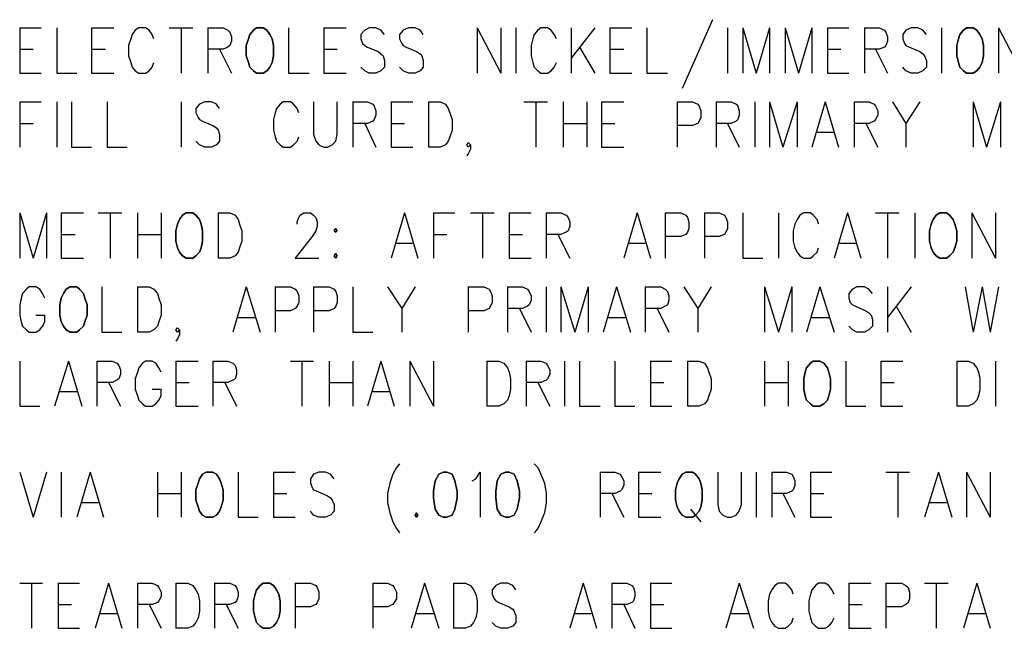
# Model space of a CAD drawing. Extents: x 11.9 to 28.1, y 10.8 to 21.2.
# Tile 17 of 32: x 23.2 to 24.5, y 15.5 to 16.3. Entities that reach past the tile are written whole.
import ezdxf

# ---------------------------------------------------------------- set-up
doc = ezdxf.new("R2010")
doc.units = 0
doc.layers.add('DRILLDWG_pho', color=1, linetype='CONTINUOUS')

msp = doc.modelspace()

# ---------------------------------------------------------------- linework, layer by layer
at = {"layer": 'DRILLDWG_pho'}
for points in [[(24.143, 16.281), (24.102, 16.188)], [(23.207, 16.27), (23.207, 16.209)], [(23.207, 16.27), (23.236, 16.27)], [(23.257, 16.27), (23.257, 16.209)], [(23.304, 16.27), (23.304, 16.209)], [(23.304, 16.27), (23.334, 16.27)], [(23.363, 16.267), (23.359, 16.261)], [(23.368, 16.27), (23.363, 16.267)], [(23.377, 16.27), (23.368, 16.27)], [(23.382, 16.267), (23.377, 16.27)], [(23.386, 16.261), (23.382, 16.267)], [(23.409, 16.27), (23.441, 16.27)], [(23.425, 16.27), (23.425, 16.209)], [(23.461, 16.27), (23.461, 16.209)], [(23.461, 16.27), (23.482, 16.27)], [(23.482, 16.27), (23.488, 16.267)], [(23.488, 16.267), (23.491, 16.264)], [(23.57, 16.27), (23.57, 16.209)], [(23.618, 16.27), (23.618, 16.209)], [(23.618, 16.27), (23.648, 16.27)], [(23.673, 16.267), (23.668, 16.261)], [(23.679, 16.27), (23.673, 16.267)], [(23.688, 16.27), (23.679, 16.27)], [(23.695, 16.267), (23.688, 16.27)], [(23.7, 16.261), (23.695, 16.267)], [(23.725, 16.267), (23.72, 16.261)], [(23.732, 16.27), (23.725, 16.267)], [(23.741, 16.27), (23.732, 16.27)], [(23.748, 16.267), (23.741, 16.27)], [(23.752, 16.261), (23.748, 16.267)], [(23.825, 16.27), (23.825, 16.209)], [(23.825, 16.27), (23.857, 16.209)], [(23.857, 16.27), (23.857, 16.209)], [(23.877, 16.27), (23.877, 16.209)], [(23.907, 16.267), (23.902, 16.261)], [(23.911, 16.27), (23.907, 16.267)], [(23.92, 16.27), (23.911, 16.27)], [(23.925, 16.267), (23.92, 16.27)], [(23.929, 16.261), (23.925, 16.267)], [(23.952, 16.27), (23.952, 16.209)], [(23.984, 16.27), (23.952, 16.229)], [(24.004, 16.27), (24.004, 16.209)], [(24.004, 16.27), (24.034, 16.27)], [(24.054, 16.27), (24.054, 16.209)], [(24.163, 16.27), (24.163, 16.209)], [(24.184, 16.27), (24.184, 16.209)], [(24.184, 16.27), (24.202, 16.209)], [(24.22, 16.27), (24.202, 16.209)], [(24.22, 16.27), (24.22, 16.209)], [(24.241, 16.27), (24.241, 16.209)], [(24.241, 16.27), (24.259, 16.209)], [(24.277, 16.27), (24.259, 16.209)], [(24.277, 16.27), (24.277, 16.209)], [(24.298, 16.27), (24.298, 16.209)], [(24.298, 16.27), (24.327, 16.27)], [(24.348, 16.27), (24.348, 16.209)], [(24.348, 16.27), (24.368, 16.27)], [(24.368, 16.27), (24.375, 16.267)], [(24.375, 16.267), (24.377, 16.264)], [(24.404, 16.267), (24.4, 16.261)], [(24.411, 16.27), (24.404, 16.267)], [(24.42, 16.27), (24.411, 16.27)], [(24.427, 16.267), (24.42, 16.27)], [(24.432, 16.261), (24.427, 16.267)], [(24.452, 16.27), (24.452, 16.209)], [(24.529, 16.27), (24.529, 16.209)], [(24.529, 16.27), (24.561, 16.209)], [(23.357, 16.255), (23.354, 16.246)], [(23.359, 16.261), (23.357, 16.255)], [(23.388, 16.255), (23.386, 16.261)], [(23.491, 16.264), (23.493, 16.258)], [(23.493, 16.258), (23.493, 16.252)], [(23.668, 16.261), (23.668, 16.255)], [(23.668, 16.255), (23.67, 16.249)], [(23.72, 16.261), (23.72, 16.255)], [(23.72, 16.255), (23.723, 16.249)], [(23.9, 16.255), (23.898, 16.246)], [(23.902, 16.261), (23.9, 16.255)], [(23.932, 16.255), (23.929, 16.261)], [(24.377, 16.264), (24.379, 16.258)], [(24.379, 16.258), (24.379, 16.252)], [(24.4, 16.261), (24.4, 16.255)], [(24.4, 16.255), (24.402, 16.249)], [(23.207, 16.241), (23.225, 16.241)], [(23.304, 16.241), (23.323, 16.241)], [(23.354, 16.246), (23.354, 16.232)], [(23.482, 16.241), (23.461, 16.241)], [(23.477, 16.241), (23.493, 16.209)], [(23.488, 16.244), (23.482, 16.241)], [(23.491, 16.246), (23.488, 16.244)], [(23.493, 16.252), (23.491, 16.246)], [(23.618, 16.241), (23.636, 16.241)], [(23.67, 16.249), (23.673, 16.246)], [(23.673, 16.246), (23.677, 16.244)], [(23.677, 16.244), (23.691, 16.238)], [(23.723, 16.249), (23.725, 16.246)], [(23.725, 16.246), (23.729, 16.244)], [(23.729, 16.244), (23.743, 16.238)], [(23.898, 16.246), (23.898, 16.232)], [(23.963, 16.244), (23.984, 16.209)], [(24.004, 16.241), (24.023, 16.241)], [(24.298, 16.241), (24.316, 16.241)], [(24.368, 16.241), (24.348, 16.241)], [(24.363, 16.241), (24.379, 16.209)], [(24.375, 16.244), (24.368, 16.241)], [(24.377, 16.246), (24.375, 16.244)], [(24.379, 16.252), (24.377, 16.246)], [(24.402, 16.249), (24.404, 16.246)], [(24.404, 16.246), (24.409, 16.244)], [(24.409, 16.244), (24.423, 16.238)], [(23.354, 16.232), (23.357, 16.223)], [(23.691, 16.238), (23.695, 16.235)], [(23.695, 16.235), (23.698, 16.232)], [(23.698, 16.232), (23.7, 16.226)], [(23.7, 16.226), (23.7, 16.217)], [(23.743, 16.238), (23.748, 16.235)], [(23.748, 16.235), (23.75, 16.232)], [(23.75, 16.232), (23.752, 16.226)], [(23.752, 16.226), (23.752, 16.217)], [(23.898, 16.232), (23.9, 16.223)], [(24.423, 16.238), (24.427, 16.235)], [(24.427, 16.235), (24.429, 16.232)], [(24.429, 16.232), (24.432, 16.226)], [(24.432, 16.226), (24.432, 16.217)], [(23.357, 16.223), (23.359, 16.217)], [(23.359, 16.217), (23.363, 16.212)], [(23.382, 16.212), (23.386, 16.217)], [(23.386, 16.217), (23.388, 16.223)], [(23.673, 16.212), (23.668, 16.217)], [(23.7, 16.217), (23.695, 16.212)], [(23.725, 16.212), (23.72, 16.217)], [(23.752, 16.217), (23.748, 16.212)], [(23.9, 16.223), (23.902, 16.217)], [(23.902, 16.217), (23.907, 16.212)], [(23.925, 16.212), (23.929, 16.217)], [(23.929, 16.217), (23.932, 16.223)], [(24.404, 16.212), (24.4, 16.217)], [(24.432, 16.217), (24.427, 16.212)], [(23.207, 16.209), (23.236, 16.209)], [(23.257, 16.209), (23.284, 16.209)], [(23.304, 16.209), (23.334, 16.209)], [(23.363, 16.212), (23.368, 16.209)], [(23.368, 16.209), (23.377, 16.209)], [(23.377, 16.209), (23.382, 16.212)], [(23.57, 16.209), (23.598, 16.209)], [(23.618, 16.209), (23.648, 16.209)], [(23.679, 16.209), (23.673, 16.212)], [(23.688, 16.209), (23.679, 16.209)], [(23.695, 16.212), (23.688, 16.209)], [(23.732, 16.209), (23.725, 16.212)], [(23.741, 16.209), (23.732, 16.209)], [(23.748, 16.212), (23.741, 16.209)], [(23.907, 16.212), (23.911, 16.209)], [(23.911, 16.209), (23.92, 16.209)], [(23.92, 16.209), (23.925, 16.212)], [(24.004, 16.209), (24.034, 16.209)], [(24.054, 16.209), (24.082, 16.209)], [(24.298, 16.209), (24.327, 16.209)], [(24.411, 16.209), (24.404, 16.212)], [(24.42, 16.209), (24.411, 16.209)], [(24.427, 16.212), (24.42, 16.209)], [(23.207, 16.17), (23.207, 16.109)], [(23.207, 16.17), (23.236, 16.17)], [(23.257, 16.17), (23.257, 16.109)], [(23.277, 16.17), (23.277, 16.109)], [(23.325, 16.17), (23.325, 16.109)], [(23.425, 16.17), (23.425, 16.109)], [(23.45, 16.167), (23.445, 16.161)], [(23.445, 16.161), (23.445, 16.155)], [(23.457, 16.17), (23.45, 16.167)], [(23.466, 16.17), (23.457, 16.17)], [(23.473, 16.167), (23.466, 16.17)], [(23.477, 16.161), (23.473, 16.167)], [(23.554, 16.161), (23.552, 16.155)], [(23.559, 16.167), (23.554, 16.161)], [(23.563, 16.17), (23.559, 16.167)], [(23.573, 16.17), (23.563, 16.17)], [(23.577, 16.167), (23.573, 16.17)], [(23.582, 16.161), (23.577, 16.167)], [(23.584, 16.155), (23.582, 16.161)], [(23.604, 16.17), (23.604, 16.126)], [(23.636, 16.126), (23.636, 16.17)], [(23.657, 16.17), (23.657, 16.109)], [(23.657, 16.17), (23.677, 16.17)], [(23.677, 16.17), (23.684, 16.167)], [(23.684, 16.167), (23.686, 16.164)], [(23.686, 16.164), (23.688, 16.158)], [(23.709, 16.17), (23.709, 16.109)], [(23.709, 16.17), (23.738, 16.17)], [(23.759, 16.17), (23.759, 16.109)], [(23.759, 16.17), (23.775, 16.17)], [(23.775, 16.17), (23.782, 16.167)], [(23.782, 16.167), (23.786, 16.161)], [(23.786, 16.161), (23.788, 16.155)], [(23.888, 16.17), (23.92, 16.17)], [(23.904, 16.17), (23.904, 16.109)], [(23.941, 16.17), (23.941, 16.109)], [(23.973, 16.17), (23.973, 16.109)], [(23.993, 16.17), (23.993, 16.109)], [(23.993, 16.17), (24.023, 16.17)], [(24.095, 16.17), (24.095, 16.109)], [(24.095, 16.17), (24.116, 16.17)], [(24.116, 16.17), (24.123, 16.167)], [(24.123, 16.167), (24.125, 16.164)], [(24.125, 16.164), (24.127, 16.158)], [(24.148, 16.17), (24.148, 16.109)], [(24.148, 16.17), (24.168, 16.17)], [(24.168, 16.17), (24.175, 16.167)], [(24.175, 16.167), (24.177, 16.164)], [(24.177, 16.164), (24.179, 16.158)], [(24.2, 16.17), (24.2, 16.109)], [(24.22, 16.17), (24.22, 16.109)], [(24.22, 16.17), (24.238, 16.109)], [(24.257, 16.17), (24.238, 16.109)], [(24.257, 16.17), (24.257, 16.109)], [(24.295, 16.17), (24.277, 16.109)], [(24.295, 16.17), (24.313, 16.109)], [(24.334, 16.17), (24.334, 16.109)], [(24.334, 16.17), (24.354, 16.17)], [(24.354, 16.17), (24.361, 16.167)], [(24.361, 16.167), (24.363, 16.164)], [(24.363, 16.164), (24.366, 16.158)], [(24.386, 16.17), (24.404, 16.141)], [(24.423, 16.17), (24.404, 16.141)], [(24.495, 16.17), (24.495, 16.109)], [(24.495, 16.17), (24.513, 16.109)], [(24.532, 16.17), (24.513, 16.109)], [(24.532, 16.17), (24.532, 16.109)], [(23.445, 16.155), (23.448, 16.149)], [(23.448, 16.149), (23.45, 16.146)], [(23.552, 16.155), (23.55, 16.146)], [(23.688, 16.152), (23.686, 16.146)], [(23.688, 16.158), (23.688, 16.152)], [(23.788, 16.155), (23.791, 16.146)], [(24.127, 16.149), (24.125, 16.144)], [(24.127, 16.158), (24.127, 16.149)], [(24.179, 16.152), (24.177, 16.146)], [(24.179, 16.158), (24.179, 16.152)], [(24.366, 16.152), (24.363, 16.146)], [(24.366, 16.158), (24.366, 16.152)], [(23.207, 16.141), (23.225, 16.141)], [(23.45, 16.146), (23.454, 16.144)], [(23.454, 16.144), (23.468, 16.138)], [(23.468, 16.138), (23.473, 16.135)], [(23.473, 16.135), (23.475, 16.132)], [(23.55, 16.146), (23.55, 16.132)], [(23.677, 16.141), (23.657, 16.141)], [(23.673, 16.141), (23.688, 16.109)], [(23.684, 16.144), (23.677, 16.141)], [(23.686, 16.146), (23.684, 16.144)], [(23.709, 16.141), (23.727, 16.141)], [(23.791, 16.146), (23.791, 16.132)], [(23.941, 16.141), (23.973, 16.141)], [(23.993, 16.141), (24.011, 16.141)], [(24.116, 16.138), (24.095, 16.138)], [(24.123, 16.141), (24.116, 16.138)], [(24.125, 16.144), (24.123, 16.141)], [(24.168, 16.141), (24.148, 16.141)], [(24.163, 16.141), (24.179, 16.109)], [(24.175, 16.144), (24.168, 16.141)], [(24.177, 16.146), (24.175, 16.144)], [(24.354, 16.141), (24.334, 16.141)], [(24.35, 16.141), (24.366, 16.109)], [(24.361, 16.144), (24.354, 16.141)], [(24.363, 16.146), (24.361, 16.144)], [(24.404, 16.141), (24.404, 16.109)], [(23.475, 16.132), (23.477, 16.126)], [(23.477, 16.126), (23.477, 16.117)], [(23.55, 16.132), (23.552, 16.123)], [(23.552, 16.123), (23.554, 16.117)], [(23.582, 16.117), (23.584, 16.123)], [(23.604, 16.126), (23.607, 16.117)], [(23.634, 16.117), (23.636, 16.126)], [(23.788, 16.123), (23.786, 16.117)], [(23.791, 16.132), (23.788, 16.123)], [(24.284, 16.129), (24.307, 16.129)], [(23.277, 16.109), (23.304, 16.109)], [(23.325, 16.109), (23.352, 16.109)], [(23.45, 16.112), (23.445, 16.117)], [(23.457, 16.109), (23.45, 16.112)], [(23.466, 16.109), (23.457, 16.109)], [(23.473, 16.112), (23.466, 16.109)], [(23.477, 16.117), (23.473, 16.112)], [(23.554, 16.117), (23.559, 16.112)], [(23.559, 16.112), (23.563, 16.109)], [(23.563, 16.109), (23.573, 16.109)], [(23.573, 16.109), (23.577, 16.112)], [(23.577, 16.112), (23.582, 16.117)], [(23.607, 16.117), (23.611, 16.112)], [(23.611, 16.112), (23.618, 16.109)], [(23.618, 16.109), (23.623, 16.109)], [(23.623, 16.109), (23.629, 16.112)], [(23.629, 16.112), (23.634, 16.117)], [(23.709, 16.109), (23.738, 16.109)], [(23.775, 16.109), (23.759, 16.109)], [(23.782, 16.112), (23.775, 16.109)], [(23.786, 16.117), (23.782, 16.112)], [(23.811, 16.112), (23.813, 16.115)], [(23.813, 16.109), (23.811, 16.112)], [(23.813, 16.115), (23.816, 16.112)], [(23.816, 16.112), (23.813, 16.109)], [(23.816, 16.112), (23.816, 16.106)], [(23.993, 16.109), (24.023, 16.109)], [(23.813, 16.1), (23.811, 16.097)], [(23.816, 16.106), (23.813, 16.1)], [(23.207, 16.02), (23.207, 15.959)], [(23.207, 16.02), (23.225, 15.959)], [(23.243, 16.02), (23.225, 15.959)], [(23.243, 16.02), (23.243, 15.959)], [(23.263, 16.02), (23.263, 15.959)], [(23.263, 16.02), (23.293, 16.02)], [(23.313, 16.02), (23.345, 16.02)], [(23.329, 16.02), (23.329, 15.959)], [(23.366, 16.02), (23.366, 15.959)], [(23.398, 16.02), (23.398, 15.959)], [(23.475, 16.02), (23.475, 15.959)], [(23.475, 16.02), (23.491, 16.02)], [(23.491, 16.02), (23.498, 16.017)], [(23.498, 16.017), (23.502, 16.011)], [(23.582, 16.008), (23.584, 16.014)], [(23.584, 16.014), (23.586, 16.017)], [(23.586, 16.017), (23.591, 16.02)], [(23.591, 16.02), (23.6, 16.02)], [(23.6, 16.02), (23.604, 16.017)], [(23.604, 16.017), (23.607, 16.014)], [(23.607, 16.014), (23.609, 16.008)], [(23.727, 16.02), (23.709, 15.959)], [(23.727, 16.02), (23.745, 15.959)], [(23.766, 16.02), (23.766, 15.959)], [(23.766, 16.02), (23.795, 16.02)], [(23.816, 16.02), (23.848, 16.02)], [(23.832, 16.02), (23.832, 15.959)], [(23.868, 16.02), (23.868, 15.959)], [(23.868, 16.02), (23.898, 16.02)], [(23.918, 16.02), (23.918, 15.959)], [(23.918, 16.02), (23.938, 16.02)], [(23.938, 16.02), (23.945, 16.017)], [(23.945, 16.017), (23.948, 16.014)], [(23.948, 16.014), (23.95, 16.008)], [(24.041, 16.02), (24.023, 15.959)], [(24.041, 16.02), (24.059, 15.959)], [(24.079, 16.02), (24.079, 15.959)], [(24.079, 16.02), (24.1, 16.02)], [(24.1, 16.02), (24.107, 16.017)], [(24.107, 16.017), (24.109, 16.014)], [(24.109, 16.014), (24.111, 16.008)], [(24.132, 16.02), (24.132, 15.959)], [(24.132, 16.02), (24.152, 16.02)], [(24.152, 16.02), (24.159, 16.017)], [(24.159, 16.017), (24.161, 16.014)], [(24.161, 16.014), (24.163, 16.008)], [(24.184, 16.02), (24.184, 15.959)], [(24.232, 16.02), (24.232, 15.959)], [(24.261, 16.017), (24.257, 16.011)], [(24.266, 16.02), (24.261, 16.017)], [(24.275, 16.02), (24.266, 16.02)], [(24.279, 16.017), (24.275, 16.02)], [(24.284, 16.011), (24.279, 16.017)], [(24.325, 16.02), (24.307, 15.959)], [(24.325, 16.02), (24.343, 15.959)], [(24.363, 16.02), (24.395, 16.02)], [(24.379, 16.02), (24.379, 15.959)], [(24.416, 16.02), (24.416, 15.959)], [(24.493, 16.02), (24.493, 15.959)], [(24.493, 16.02), (24.525, 15.959)], [(24.525, 16.02), (24.525, 15.959)], [(23.502, 16.011), (23.504, 16.005)], [(23.504, 16.005), (23.507, 15.996)], [(23.582, 16.005), (23.582, 16.008)], [(23.609, 16.002), (23.607, 15.996)], [(23.609, 16.008), (23.609, 16.002)], [(23.95, 16.002), (23.948, 15.996)], [(23.95, 16.008), (23.95, 16.002)], [(24.111, 16.008), (24.111, 15.999)], [(24.163, 16.008), (24.163, 15.999)], [(24.254, 16.005), (24.252, 15.996)], [(24.257, 16.011), (24.254, 16.005)], [(24.286, 16.005), (24.284, 16.011)], [(23.263, 15.991), (23.282, 15.991)], [(23.366, 15.991), (23.398, 15.991)], [(23.507, 15.996), (23.507, 15.982)], [(23.602, 15.988), (23.579, 15.959)], [(23.607, 15.996), (23.602, 15.988)], [(23.766, 15.991), (23.784, 15.991)], [(23.868, 15.991), (23.886, 15.991)], [(23.938, 15.991), (23.918, 15.991)], [(23.934, 15.991), (23.95, 15.959)], [(23.945, 15.994), (23.938, 15.991)], [(23.948, 15.996), (23.945, 15.994)], [(24.1, 15.988), (24.079, 15.988)], [(24.107, 15.991), (24.1, 15.988)], [(24.109, 15.994), (24.107, 15.991)], [(24.111, 15.999), (24.109, 15.994)], [(24.152, 15.988), (24.132, 15.988)], [(24.159, 15.991), (24.152, 15.988)], [(24.161, 15.994), (24.159, 15.991)], [(24.163, 15.999), (24.161, 15.994)], [(24.252, 15.996), (24.252, 15.982)], [(23.507, 15.982), (23.504, 15.973)], [(23.716, 15.979), (23.738, 15.979)], [(24.029, 15.979), (24.052, 15.979)], [(24.252, 15.982), (24.254, 15.973)], [(24.313, 15.979), (24.336, 15.979)], [(23.498, 15.962), (23.491, 15.959)], [(23.502, 15.967), (23.498, 15.962)], [(23.504, 15.973), (23.502, 15.967)], [(24.254, 15.973), (24.257, 15.967)], [(24.257, 15.967), (24.261, 15.962)], [(24.261, 15.962), (24.266, 15.959)], [(24.275, 15.959), (24.279, 15.962)], [(24.279, 15.962), (24.284, 15.967)], [(24.284, 15.967), (24.286, 15.973)], [(23.263, 15.959), (23.293, 15.959)], [(23.491, 15.959), (23.475, 15.959)], [(23.579, 15.959), (23.611, 15.959)], [(23.868, 15.959), (23.898, 15.959)], [(24.184, 15.959), (24.211, 15.959)], [(24.266, 15.959), (24.275, 15.959)], [(23.211, 15.911), (23.209, 15.905)], [(23.216, 15.917), (23.211, 15.911)], [(23.22, 15.92), (23.216, 15.917)], [(23.229, 15.92), (23.22, 15.92)], [(23.234, 15.917), (23.229, 15.92)], [(23.238, 15.911), (23.234, 15.917)], [(23.241, 15.905), (23.238, 15.911)], [(23.318, 15.92), (23.318, 15.859)], [(23.366, 15.92), (23.366, 15.859)], [(23.366, 15.92), (23.382, 15.92)], [(23.382, 15.92), (23.388, 15.917)], [(23.388, 15.917), (23.393, 15.911)], [(23.393, 15.911), (23.395, 15.905)], [(23.513, 15.92), (23.495, 15.859)], [(23.513, 15.92), (23.532, 15.859)], [(23.552, 15.92), (23.552, 15.859)], [(23.552, 15.92), (23.573, 15.92)], [(23.573, 15.92), (23.579, 15.917)], [(23.579, 15.917), (23.582, 15.914)], [(23.582, 15.914), (23.584, 15.908)], [(23.584, 15.908), (23.584, 15.899)], [(23.604, 15.92), (23.604, 15.859)], [(23.604, 15.92), (23.625, 15.92)], [(23.625, 15.92), (23.632, 15.917)], [(23.632, 15.917), (23.634, 15.914)], [(23.634, 15.914), (23.636, 15.908)], [(23.636, 15.908), (23.636, 15.899)], [(23.657, 15.92), (23.657, 15.859)], [(23.704, 15.92), (23.723, 15.891)], [(23.741, 15.92), (23.723, 15.891)], [(23.813, 15.92), (23.813, 15.859)], [(23.813, 15.92), (23.834, 15.92)], [(23.834, 15.92), (23.841, 15.917)], [(23.841, 15.917), (23.843, 15.914)], [(23.843, 15.914), (23.845, 15.908)], [(23.845, 15.908), (23.845, 15.899)], [(23.866, 15.92), (23.866, 15.859)], [(23.866, 15.92), (23.886, 15.92)], [(23.886, 15.92), (23.893, 15.917)], [(23.893, 15.917), (23.895, 15.914)], [(23.895, 15.914), (23.898, 15.908)], [(23.898, 15.908), (23.898, 15.902)], [(23.918, 15.92), (23.918, 15.859)], [(23.938, 15.92), (23.938, 15.859)], [(23.938, 15.92), (23.957, 15.859)], [(23.975, 15.92), (23.957, 15.859)], [(23.975, 15.92), (23.975, 15.859)], [(24.013, 15.92), (23.995, 15.859)], [(24.013, 15.92), (24.032, 15.859)], [(24.052, 15.92), (24.052, 15.859)], [(24.052, 15.92), (24.073, 15.92)], [(24.073, 15.92), (24.079, 15.917)], [(24.079, 15.917), (24.082, 15.914)], [(24.082, 15.914), (24.084, 15.908)], [(24.084, 15.908), (24.084, 15.902)], [(24.104, 15.92), (24.123, 15.891)], [(24.141, 15.92), (24.123, 15.891)], [(24.213, 15.92), (24.213, 15.859)], [(24.213, 15.92), (24.232, 15.859)], [(24.25, 15.92), (24.232, 15.859)], [(24.25, 15.92), (24.25, 15.859)], [(24.288, 15.92), (24.27, 15.859)], [(24.288, 15.92), (24.307, 15.859)], [(24.332, 15.917), (24.327, 15.911)], [(24.327, 15.911), (24.327, 15.905)], [(24.338, 15.92), (24.332, 15.917)], [(24.348, 15.92), (24.338, 15.92)], [(24.354, 15.917), (24.348, 15.92)], [(24.359, 15.911), (24.354, 15.917)], [(24.379, 15.92), (24.379, 15.859)], [(24.411, 15.92), (24.379, 15.879)], [(24.484, 15.92), (24.495, 15.859)], [(24.507, 15.92), (24.495, 15.859)], [(24.507, 15.92), (24.518, 15.859)], [(24.529, 15.92), (24.518, 15.859)], [(23.209, 15.905), (23.207, 15.896)], [(23.207, 15.896), (23.207, 15.882)], [(23.395, 15.905), (23.398, 15.896)], [(23.398, 15.896), (23.398, 15.882)], [(23.582, 15.894), (23.579, 15.891)], [(23.584, 15.899), (23.582, 15.894)], [(23.634, 15.894), (23.632, 15.891)], [(23.636, 15.899), (23.634, 15.894)], [(23.843, 15.894), (23.841, 15.891)], [(23.845, 15.899), (23.843, 15.894)], [(23.893, 15.894), (23.886, 15.891)], [(23.895, 15.896), (23.893, 15.894)], [(23.898, 15.902), (23.895, 15.896)], [(24.079, 15.894), (24.073, 15.891)], [(24.082, 15.896), (24.079, 15.894)], [(24.084, 15.902), (24.082, 15.896)], [(24.327, 15.905), (24.329, 15.899)], [(24.329, 15.899), (24.332, 15.896)], [(24.332, 15.896), (24.336, 15.894)], [(24.336, 15.894), (24.35, 15.888)], [(24.391, 15.894), (24.411, 15.859)], [(23.207, 15.882), (23.209, 15.873)], [(23.229, 15.882), (23.241, 15.882)], [(23.241, 15.873), (23.241, 15.882)], [(23.398, 15.882), (23.395, 15.873)], [(23.573, 15.888), (23.552, 15.888)], [(23.579, 15.891), (23.573, 15.888)], [(23.625, 15.888), (23.604, 15.888)], [(23.632, 15.891), (23.625, 15.888)], [(23.723, 15.891), (23.723, 15.859)], [(23.834, 15.888), (23.813, 15.888)], [(23.841, 15.891), (23.834, 15.888)], [(23.886, 15.891), (23.866, 15.891)], [(23.882, 15.891), (23.898, 15.859)], [(24.073, 15.891), (24.052, 15.891)], [(24.068, 15.891), (24.084, 15.859)], [(24.123, 15.891), (24.123, 15.859)], [(24.35, 15.888), (24.354, 15.885)], [(24.354, 15.885), (24.357, 15.882)], [(24.357, 15.882), (24.359, 15.876)], [(23.209, 15.873), (23.211, 15.867)], [(23.211, 15.867), (23.216, 15.862)], [(23.234, 15.862), (23.238, 15.867)], [(23.238, 15.867), (23.241, 15.873)], [(23.393, 15.867), (23.388, 15.862)], [(23.395, 15.873), (23.393, 15.867)], [(23.502, 15.879), (23.525, 15.879)], [(24.002, 15.879), (24.025, 15.879)], [(24.277, 15.879), (24.3, 15.879)], [(24.332, 15.862), (24.327, 15.867)], [(24.359, 15.867), (24.354, 15.862)], [(24.359, 15.876), (24.359, 15.867)], [(23.216, 15.862), (23.22, 15.859)], [(23.22, 15.859), (23.229, 15.859)], [(23.229, 15.859), (23.234, 15.862)], [(23.318, 15.859), (23.345, 15.859)], [(23.382, 15.859), (23.366, 15.859)], [(23.388, 15.862), (23.382, 15.859)], [(23.418, 15.862), (23.42, 15.865)], [(23.42, 15.859), (23.418, 15.862)], [(23.42, 15.865), (23.423, 15.862)], [(23.423, 15.862), (23.42, 15.859)], [(23.423, 15.856), (23.42, 15.85)], [(23.423, 15.862), (23.423, 15.856)], [(23.657, 15.859), (23.684, 15.859)], [(24.338, 15.859), (24.332, 15.862)], [(24.348, 15.859), (24.338, 15.859)], [(24.354, 15.862), (24.348, 15.859)], [(23.42, 15.85), (23.418, 15.847)], [(23.207, 15.82), (23.207, 15.759)], [(23.273, 15.82), (23.254, 15.759)], [(23.273, 15.82), (23.291, 15.759)], [(23.311, 15.82), (23.311, 15.759)], [(23.311, 15.82), (23.332, 15.82)], [(23.332, 15.82), (23.338, 15.817)], [(23.338, 15.817), (23.341, 15.814)], [(23.341, 15.814), (23.343, 15.808)], [(23.373, 15.817), (23.368, 15.811)], [(23.377, 15.82), (23.373, 15.817)], [(23.386, 15.82), (23.377, 15.82)], [(23.391, 15.817), (23.386, 15.82)], [(23.395, 15.811), (23.391, 15.817)], [(23.418, 15.82), (23.418, 15.759)], [(23.418, 15.82), (23.448, 15.82)], [(23.468, 15.82), (23.468, 15.759)], [(23.468, 15.82), (23.488, 15.82)], [(23.488, 15.82), (23.495, 15.817)], [(23.495, 15.817), (23.498, 15.814)], [(23.498, 15.814), (23.5, 15.808)], [(23.573, 15.82), (23.604, 15.82)], [(23.588, 15.82), (23.588, 15.759)], [(23.625, 15.82), (23.625, 15.759)], [(23.657, 15.82), (23.657, 15.759)], [(23.695, 15.82), (23.677, 15.759)], [(23.695, 15.82), (23.713, 15.759)], [(23.734, 15.82), (23.734, 15.759)], [(23.734, 15.82), (23.766, 15.759)], [(23.766, 15.82), (23.766, 15.759)], [(23.838, 15.82), (23.838, 15.759)], [(23.838, 15.82), (23.854, 15.82)], [(23.854, 15.82), (23.861, 15.817)], [(23.861, 15.817), (23.866, 15.811)], [(23.891, 15.82), (23.891, 15.759)], [(23.891, 15.82), (23.911, 15.82)], [(23.911, 15.82), (23.918, 15.817)], [(23.918, 15.817), (23.92, 15.814)], [(23.92, 15.814), (23.923, 15.808)], [(23.943, 15.82), (23.943, 15.759)], [(23.963, 15.82), (23.963, 15.759)], [(24.011, 15.82), (24.011, 15.759)], [(24.059, 15.82), (24.059, 15.759)], [(24.059, 15.82), (24.088, 15.82)], [(24.109, 15.82), (24.109, 15.759)], [(24.109, 15.82), (24.125, 15.82)], [(24.125, 15.82), (24.132, 15.817)], [(24.132, 15.817), (24.136, 15.811)], [(24.213, 15.82), (24.213, 15.759)], [(24.245, 15.82), (24.245, 15.759)], [(24.323, 15.82), (24.323, 15.759)], [(24.37, 15.82), (24.37, 15.759)], [(24.37, 15.82), (24.4, 15.82)], [(24.473, 15.82), (24.473, 15.759)], [(24.473, 15.82), (24.488, 15.82)], [(24.488, 15.82), (24.495, 15.817)], [(24.495, 15.817), (24.5, 15.811)], [(24.525, 15.82), (24.525, 15.759)], [(23.343, 15.802), (23.341, 15.796)], [(23.343, 15.808), (23.343, 15.802)], [(23.366, 15.805), (23.363, 15.796)], [(23.368, 15.811), (23.366, 15.805)], [(23.398, 15.805), (23.395, 15.811)], [(23.5, 15.802), (23.498, 15.796)], [(23.5, 15.808), (23.5, 15.802)], [(23.866, 15.811), (23.868, 15.805)], [(23.868, 15.805), (23.87, 15.796)], [(23.923, 15.802), (23.92, 15.796)], [(23.923, 15.808), (23.923, 15.802)], [(24.136, 15.811), (24.138, 15.805)], [(24.138, 15.805), (24.141, 15.796)], [(24.5, 15.811), (24.502, 15.805)], [(24.502, 15.805), (24.504, 15.796)], [(23.332, 15.791), (23.311, 15.791)], [(23.327, 15.791), (23.343, 15.759)], [(23.338, 15.794), (23.332, 15.791)], [(23.341, 15.796), (23.338, 15.794)], [(23.363, 15.796), (23.363, 15.782)], [(23.418, 15.791), (23.436, 15.791)], [(23.488, 15.791), (23.468, 15.791)], [(23.484, 15.791), (23.5, 15.759)], [(23.495, 15.794), (23.488, 15.791)], [(23.498, 15.796), (23.495, 15.794)], [(23.625, 15.791), (23.657, 15.791)], [(23.87, 15.796), (23.87, 15.782)], [(23.911, 15.791), (23.891, 15.791)], [(23.907, 15.791), (23.923, 15.759)], [(23.918, 15.794), (23.911, 15.791)], [(23.92, 15.796), (23.918, 15.794)], [(24.059, 15.791), (24.077, 15.791)], [(24.141, 15.796), (24.141, 15.782)], [(24.213, 15.791), (24.245, 15.791)], [(24.37, 15.791), (24.388, 15.791)], [(24.504, 15.796), (24.504, 15.782)], [(23.261, 15.779), (23.284, 15.779)], [(23.363, 15.782), (23.366, 15.773)], [(23.386, 15.782), (23.398, 15.782)], [(23.398, 15.773), (23.398, 15.782)], [(23.684, 15.779), (23.707, 15.779)], [(23.87, 15.782), (23.868, 15.773)], [(24.141, 15.782), (24.138, 15.773)], [(24.504, 15.782), (24.502, 15.773)], [(23.366, 15.773), (23.368, 15.767)], [(23.368, 15.767), (23.373, 15.762)], [(23.373, 15.762), (23.377, 15.759)], [(23.386, 15.759), (23.391, 15.762)], [(23.391, 15.762), (23.395, 15.767)], [(23.395, 15.767), (23.398, 15.773)], [(23.861, 15.762), (23.854, 15.759)], [(23.866, 15.767), (23.861, 15.762)], [(23.868, 15.773), (23.866, 15.767)], [(24.132, 15.762), (24.125, 15.759)], [(24.136, 15.767), (24.132, 15.762)], [(24.138, 15.773), (24.136, 15.767)], [(24.495, 15.762), (24.488, 15.759)], [(24.5, 15.767), (24.495, 15.762)], [(24.502, 15.773), (24.5, 15.767)], [(23.207, 15.759), (23.234, 15.759)], [(23.377, 15.759), (23.386, 15.759)], [(23.418, 15.759), (23.448, 15.759)], [(23.854, 15.759), (23.838, 15.759)], [(23.963, 15.759), (23.991, 15.759)], [(24.011, 15.759), (24.038, 15.759)], [(24.059, 15.759), (24.088, 15.759)], [(24.125, 15.759), (24.109, 15.759)], [(24.323, 15.759), (24.35, 15.759)], [(24.37, 15.759), (24.4, 15.759)], [(24.488, 15.759), (24.473, 15.759)], [(23.72, 15.681), (23.716, 15.676)], [(23.902, 15.681), (23.907, 15.676)], [(23.207, 15.67), (23.225, 15.609)], [(23.243, 15.67), (23.225, 15.609)], [(23.263, 15.67), (23.263, 15.609)], [(23.302, 15.67), (23.284, 15.609)], [(23.302, 15.67), (23.32, 15.609)], [(23.393, 15.67), (23.393, 15.609)], [(23.425, 15.67), (23.425, 15.609)], [(23.502, 15.67), (23.502, 15.609)], [(23.55, 15.67), (23.55, 15.609)], [(23.55, 15.67), (23.579, 15.67)], [(23.611, 15.67), (23.604, 15.667)], [(23.62, 15.67), (23.611, 15.67)], [(23.627, 15.667), (23.62, 15.67)], [(23.716, 15.676), (23.711, 15.667)], [(23.823, 15.661), (23.829, 15.67)], [(23.829, 15.67), (23.829, 15.609)], [(23.907, 15.676), (23.911, 15.667)], [(23.991, 15.67), (23.991, 15.609)], [(23.991, 15.67), (24.011, 15.67)], [(24.011, 15.67), (24.018, 15.667)], [(24.043, 15.67), (24.043, 15.609)], [(24.043, 15.67), (24.073, 15.67)], [(24.15, 15.67), (24.15, 15.626)], [(24.182, 15.626), (24.182, 15.67)], [(24.202, 15.67), (24.202, 15.609)], [(24.223, 15.67), (24.223, 15.609)], [(24.223, 15.67), (24.243, 15.67)], [(24.243, 15.67), (24.25, 15.667)], [(24.275, 15.67), (24.275, 15.609)], [(24.275, 15.67), (24.304, 15.67)], [(24.377, 15.67), (24.409, 15.67)], [(24.393, 15.67), (24.393, 15.609)], [(24.448, 15.67), (24.429, 15.609)], [(24.448, 15.67), (24.466, 15.609)], [(24.486, 15.67), (24.486, 15.609)], [(24.486, 15.67), (24.518, 15.609)], [(24.518, 15.67), (24.518, 15.609)], [(23.604, 15.667), (23.6, 15.661)], [(23.6, 15.661), (23.6, 15.655)], [(23.6, 15.655), (23.602, 15.649)], [(23.632, 15.661), (23.627, 15.667)], [(23.707, 15.655), (23.704, 15.641)], [(23.711, 15.667), (23.707, 15.655)], [(23.818, 15.658), (23.823, 15.661)], [(23.911, 15.667), (23.916, 15.655)], [(23.916, 15.655), (23.918, 15.641)], [(24.018, 15.667), (24.02, 15.664)], [(24.02, 15.664), (24.023, 15.658)], [(24.023, 15.658), (24.023, 15.652)], [(24.25, 15.667), (24.252, 15.664)], [(24.252, 15.664), (24.254, 15.658)], [(24.254, 15.658), (24.254, 15.652)], [(23.393, 15.641), (23.425, 15.641)], [(23.55, 15.641), (23.568, 15.641)], [(23.602, 15.649), (23.604, 15.646)], [(23.604, 15.646), (23.609, 15.644)], [(23.609, 15.644), (23.623, 15.638)], [(23.704, 15.641), (23.704, 15.629)], [(23.918, 15.641), (23.918, 15.629)], [(24.011, 15.641), (23.991, 15.641)], [(24.007, 15.641), (24.023, 15.609)], [(24.018, 15.644), (24.011, 15.641)], [(24.02, 15.646), (24.018, 15.644)], [(24.023, 15.652), (24.02, 15.646)], [(24.043, 15.641), (24.061, 15.641)], [(24.243, 15.641), (24.223, 15.641)], [(24.238, 15.641), (24.254, 15.609)], [(24.25, 15.644), (24.243, 15.641)], [(24.252, 15.646), (24.25, 15.644)], [(24.254, 15.652), (24.252, 15.646)], [(24.275, 15.641), (24.293, 15.641)], [(23.291, 15.629), (23.313, 15.629)], [(23.623, 15.638), (23.627, 15.635)], [(23.627, 15.635), (23.629, 15.632)], [(23.629, 15.632), (23.632, 15.626)], [(23.704, 15.629), (23.707, 15.615)], [(23.918, 15.629), (23.916, 15.615)], [(24.436, 15.629), (24.459, 15.629)], [(23.604, 15.612), (23.6, 15.617)], [(23.632, 15.617), (23.627, 15.612)], [(23.632, 15.626), (23.632, 15.617)], [(23.707, 15.615), (23.711, 15.603)], [(23.916, 15.615), (23.911, 15.603)], [(24.113, 15.62), (24.127, 15.603)], [(24.15, 15.626), (24.152, 15.617)], [(24.152, 15.617), (24.157, 15.612)], [(24.175, 15.612), (24.179, 15.617)], [(24.179, 15.617), (24.182, 15.626)], [(23.502, 15.609), (23.529, 15.609)], [(23.55, 15.609), (23.579, 15.609)], [(23.611, 15.609), (23.604, 15.612)], [(23.62, 15.609), (23.611, 15.609)], [(23.627, 15.612), (23.62, 15.609)], [(23.711, 15.603), (23.716, 15.594)], [(23.911, 15.603), (23.907, 15.594)], [(24.043, 15.609), (24.073, 15.609)], [(24.157, 15.612), (24.163, 15.609)], [(24.163, 15.609), (24.168, 15.609)], [(24.168, 15.609), (24.175, 15.612)], [(24.275, 15.609), (24.304, 15.609)], [(23.716, 15.594), (23.72, 15.588)], [(23.907, 15.594), (23.902, 15.588)], [(23.207, 15.52), (23.238, 15.52)], [(23.223, 15.52), (23.223, 15.459)], [(23.259, 15.52), (23.259, 15.459)], [(23.259, 15.52), (23.288, 15.52)], [(23.327, 15.52), (23.309, 15.459)], [(23.327, 15.52), (23.345, 15.459)], [(23.366, 15.52), (23.366, 15.459)], [(23.366, 15.52), (23.386, 15.52)], [(23.386, 15.52), (23.393, 15.517)], [(23.393, 15.517), (23.395, 15.514)], [(23.395, 15.514), (23.398, 15.508)], [(23.398, 15.508), (23.398, 15.502)], [(23.418, 15.52), (23.418, 15.459)], [(23.418, 15.52), (23.434, 15.52)], [(23.434, 15.52), (23.441, 15.517)], [(23.441, 15.517), (23.445, 15.511)], [(23.445, 15.511), (23.448, 15.505)], [(23.47, 15.52), (23.47, 15.459)], [(23.47, 15.52), (23.491, 15.52)], [(23.491, 15.52), (23.498, 15.517)], [(23.498, 15.517), (23.5, 15.514)], [(23.5, 15.514), (23.502, 15.508)], [(23.502, 15.508), (23.502, 15.502)], [(23.579, 15.52), (23.579, 15.459)], [(23.579, 15.52), (23.6, 15.52)], [(23.6, 15.52), (23.607, 15.517)], [(23.607, 15.517), (23.609, 15.514)], [(23.609, 15.514), (23.611, 15.508)], [(23.611, 15.508), (23.611, 15.499)], [(23.684, 15.52), (23.684, 15.459)], [(23.684, 15.52), (23.704, 15.52)], [(23.704, 15.52), (23.711, 15.517)], [(23.711, 15.517), (23.713, 15.514)], [(23.713, 15.514), (23.716, 15.508)], [(23.716, 15.508), (23.716, 15.499)], [(23.754, 15.52), (23.736, 15.459)], [(23.754, 15.52), (23.773, 15.459)], [(23.793, 15.52), (23.793, 15.459)], [(23.793, 15.52), (23.809, 15.52)], [(23.809, 15.52), (23.816, 15.517)], [(23.816, 15.517), (23.82, 15.511)], [(23.82, 15.511), (23.823, 15.505)], [(23.85, 15.517), (23.845, 15.511)], [(23.845, 15.511), (23.845, 15.505)], [(23.857, 15.52), (23.85, 15.517)], [(23.866, 15.52), (23.857, 15.52)], [(23.873, 15.517), (23.866, 15.52)], [(23.877, 15.511), (23.873, 15.517)], [(23.968, 15.52), (23.95, 15.459)], [(23.968, 15.52), (23.986, 15.459)], [(24.007, 15.52), (24.007, 15.459)], [(24.007, 15.52), (24.027, 15.52)], [(24.027, 15.52), (24.034, 15.517)], [(24.034, 15.517), (24.036, 15.514)], [(24.036, 15.514), (24.038, 15.508)], [(24.038, 15.508), (24.038, 15.502)], [(24.059, 15.52), (24.059, 15.459)], [(24.059, 15.52), (24.088, 15.52)], [(24.179, 15.52), (24.161, 15.459)], [(24.179, 15.52), (24.198, 15.459)], [(24.223, 15.511), (24.22, 15.505)], [(24.227, 15.517), (24.223, 15.511)], [(24.232, 15.52), (24.227, 15.517)], [(24.241, 15.52), (24.232, 15.52)], [(24.245, 15.517), (24.241, 15.52)], [(24.25, 15.511), (24.245, 15.517)], [(24.252, 15.505), (24.25, 15.511)], [(24.277, 15.511), (24.275, 15.505)], [(24.282, 15.517), (24.277, 15.511)], [(24.286, 15.52), (24.282, 15.517)], [(24.295, 15.52), (24.286, 15.52)], [(24.3, 15.517), (24.295, 15.52)], [(24.304, 15.511), (24.3, 15.517)], [(24.307, 15.505), (24.304, 15.511)], [(24.327, 15.52), (24.327, 15.459)], [(24.327, 15.52), (24.357, 15.52)], [(24.377, 15.52), (24.377, 15.459)], [(24.377, 15.52), (24.398, 15.52)], [(24.398, 15.52), (24.404, 15.517)], [(24.404, 15.517), (24.407, 15.514)], [(24.407, 15.514), (24.409, 15.508)], [(24.409, 15.508), (24.409, 15.499)], [(24.429, 15.52), (24.461, 15.52)], [(24.445, 15.52), (24.445, 15.459)], [(24.5, 15.52), (24.482, 15.459)], [(24.5, 15.52), (24.518, 15.459)], [(23.395, 15.496), (23.393, 15.494)], [(23.398, 15.502), (23.395, 15.496)], [(23.448, 15.505), (23.45, 15.496)], [(23.45, 15.496), (23.45, 15.482)], [(23.5, 15.496), (23.498, 15.494)], [(23.502, 15.502), (23.5, 15.496)], [(23.611, 15.499), (23.609, 15.494)], [(23.716, 15.499), (23.713, 15.494)], [(23.823, 15.505), (23.825, 15.496)], [(23.825, 15.496), (23.825, 15.482)], [(23.845, 15.505), (23.848, 15.499)], [(23.848, 15.499), (23.85, 15.496)], [(23.85, 15.496), (23.854, 15.494)], [(24.036, 15.496), (24.034, 15.494)], [(24.038, 15.502), (24.036, 15.496)], [(24.22, 15.505), (24.218, 15.496)], [(24.218, 15.496), (24.218, 15.482)], [(24.275, 15.505), (24.273, 15.496)], [(24.273, 15.496), (24.273, 15.482)], [(24.409, 15.499), (24.407, 15.494)], [(23.259, 15.491), (23.277, 15.491)], [(23.386, 15.491), (23.366, 15.491)], [(23.382, 15.491), (23.398, 15.459)], [(23.393, 15.494), (23.386, 15.491)], [(23.45, 15.482), (23.448, 15.473)], [(23.491, 15.491), (23.47, 15.491)], [(23.486, 15.491), (23.502, 15.459)], [(23.498, 15.494), (23.491, 15.491)], [(23.6, 15.488), (23.579, 15.488)], [(23.607, 15.491), (23.6, 15.488)], [(23.609, 15.494), (23.607, 15.491)], [(23.704, 15.488), (23.684, 15.488)], [(23.711, 15.491), (23.704, 15.488)], [(23.713, 15.494), (23.711, 15.491)], [(23.825, 15.482), (23.823, 15.473)], [(23.854, 15.494), (23.868, 15.488)], [(23.868, 15.488), (23.873, 15.485)], [(23.873, 15.485), (23.875, 15.482)], [(23.875, 15.482), (23.877, 15.476)], [(24.027, 15.491), (24.007, 15.491)], [(24.023, 15.491), (24.038, 15.459)], [(24.034, 15.494), (24.027, 15.491)], [(24.059, 15.491), (24.077, 15.491)], [(24.218, 15.482), (24.22, 15.473)], [(24.273, 15.482), (24.275, 15.473)], [(24.327, 15.491), (24.345, 15.491)], [(24.398, 15.488), (24.377, 15.488)], [(24.404, 15.491), (24.398, 15.488)], [(24.407, 15.494), (24.404, 15.491)], [(23.316, 15.479), (23.338, 15.479)], [(23.448, 15.473), (23.445, 15.467)], [(23.743, 15.479), (23.766, 15.479)], [(23.823, 15.473), (23.82, 15.467)], [(23.877, 15.476), (23.877, 15.467)], [(23.957, 15.479), (23.979, 15.479)], [(24.168, 15.479), (24.191, 15.479)], [(24.22, 15.473), (24.223, 15.467)], [(24.25, 15.467), (24.252, 15.473)], [(24.275, 15.473), (24.277, 15.467)], [(24.304, 15.467), (24.307, 15.473)], [(24.488, 15.479), (24.511, 15.479)], [(23.259, 15.459), (23.288, 15.459)], [(23.434, 15.459), (23.418, 15.459)], [(23.441, 15.462), (23.434, 15.459)], [(23.445, 15.467), (23.441, 15.462)], [(23.809, 15.459), (23.793, 15.459)], [(23.816, 15.462), (23.809, 15.459)], [(23.82, 15.467), (23.816, 15.462)], [(23.85, 15.462), (23.845, 15.467)], [(23.857, 15.459), (23.85, 15.462)], [(23.866, 15.459), (23.857, 15.459)], [(23.873, 15.462), (23.866, 15.459)], [(23.877, 15.467), (23.873, 15.462)], [(24.059, 15.459), (24.088, 15.459)], [(24.223, 15.467), (24.227, 15.462)], [(24.227, 15.462), (24.232, 15.459)], [(24.232, 15.459), (24.241, 15.459)], [(24.241, 15.459), (24.245, 15.462)], [(24.245, 15.462), (24.25, 15.467)], [(24.277, 15.467), (24.282, 15.462)], [(24.282, 15.462), (24.286, 15.459)], [(24.286, 15.459), (24.295, 15.459)], [(24.295, 15.459), (24.3, 15.462)], [(24.3, 15.462), (24.304, 15.467)], [(24.327, 15.459), (24.357, 15.459)]]:
    msp.add_lwpolyline(points, dxfattribs=at)
for points in [[(23.523, 16.267), (23.518, 16.261)], [(23.527, 16.27), (23.523, 16.267)], [(23.536, 16.27), (23.527, 16.27)], [(23.541, 16.267), (23.536, 16.27)], [(23.545, 16.261), (23.541, 16.267)], [(24.482, 16.267), (24.477, 16.261)], [(24.486, 16.27), (24.482, 16.267)], [(24.495, 16.27), (24.486, 16.27)], [(24.5, 16.267), (24.495, 16.27)], [(24.504, 16.261), (24.5, 16.267)], [(23.516, 16.255), (23.513, 16.246)], [(23.518, 16.261), (23.516, 16.255)], [(23.548, 16.255), (23.545, 16.261)], [(23.55, 16.246), (23.548, 16.255)], [(24.475, 16.255), (24.473, 16.246)], [(24.477, 16.261), (24.475, 16.255)], [(24.507, 16.255), (24.504, 16.261)], [(24.509, 16.246), (24.507, 16.255)], [(23.513, 16.246), (23.513, 16.232)], [(23.55, 16.232), (23.55, 16.246)], [(24.473, 16.246), (24.473, 16.232)], [(24.509, 16.232), (24.509, 16.246)], [(23.513, 16.232), (23.516, 16.223)], [(23.548, 16.223), (23.55, 16.232)], [(24.473, 16.232), (24.475, 16.223)], [(24.507, 16.223), (24.509, 16.232)], [(23.516, 16.223), (23.518, 16.217)], [(23.518, 16.217), (23.523, 16.212)], [(23.541, 16.212), (23.545, 16.217)], [(23.545, 16.217), (23.548, 16.223)], [(24.475, 16.223), (24.477, 16.217)], [(24.477, 16.217), (24.482, 16.212)], [(24.5, 16.212), (24.504, 16.217)], [(24.504, 16.217), (24.507, 16.223)], [(23.523, 16.212), (23.527, 16.209)], [(23.527, 16.209), (23.536, 16.209)], [(23.536, 16.209), (23.541, 16.212)], [(24.482, 16.212), (24.486, 16.209)], [(24.486, 16.209), (24.495, 16.209)], [(24.495, 16.209), (24.5, 16.212)], [(23.427, 16.017), (23.423, 16.011)], [(23.432, 16.02), (23.427, 16.017)], [(23.441, 16.02), (23.432, 16.02)], [(23.445, 16.017), (23.441, 16.02)], [(23.45, 16.011), (23.445, 16.017)], [(24.445, 16.017), (24.441, 16.011)], [(24.45, 16.02), (24.445, 16.017)], [(24.459, 16.02), (24.45, 16.02)], [(24.463, 16.017), (24.459, 16.02)], [(24.468, 16.011), (24.463, 16.017)], [(23.42, 16.005), (23.418, 15.996)], [(23.423, 16.011), (23.42, 16.005)], [(23.452, 16.005), (23.45, 16.011)], [(23.454, 15.996), (23.452, 16.005)], [(24.438, 16.005), (24.436, 15.996)], [(24.441, 16.011), (24.438, 16.005)], [(24.47, 16.005), (24.468, 16.011)], [(24.473, 15.996), (24.47, 16.005)], [(23.418, 15.996), (23.418, 15.982)], [(23.454, 15.982), (23.454, 15.996)], [(23.634, 15.999), (23.632, 15.996)], [(23.632, 15.996), (23.634, 15.994)], [(23.636, 15.996), (23.634, 15.999)], [(23.634, 15.994), (23.636, 15.996)], [(24.436, 15.996), (24.436, 15.982)], [(24.473, 15.982), (24.473, 15.996)], [(23.418, 15.982), (23.42, 15.973)], [(23.452, 15.973), (23.454, 15.982)], [(24.436, 15.982), (24.438, 15.973)], [(24.47, 15.973), (24.473, 15.982)], [(23.42, 15.973), (23.423, 15.967)], [(23.423, 15.967), (23.427, 15.962)], [(23.427, 15.962), (23.432, 15.959)], [(23.441, 15.959), (23.445, 15.962)], [(23.445, 15.962), (23.45, 15.967)], [(23.45, 15.967), (23.452, 15.973)], [(23.634, 15.965), (23.632, 15.962)], [(23.632, 15.962), (23.634, 15.959)], [(23.636, 15.962), (23.634, 15.965)], [(23.634, 15.959), (23.636, 15.962)], [(24.438, 15.973), (24.441, 15.967)], [(24.441, 15.967), (24.445, 15.962)], [(24.445, 15.962), (24.45, 15.959)], [(24.459, 15.959), (24.463, 15.962)], [(24.463, 15.962), (24.468, 15.967)], [(24.468, 15.967), (24.47, 15.973)], [(23.432, 15.959), (23.441, 15.959)], [(24.45, 15.959), (24.459, 15.959)], [(23.266, 15.911), (23.263, 15.905)], [(23.27, 15.917), (23.266, 15.911)], [(23.275, 15.92), (23.27, 15.917)], [(23.284, 15.92), (23.275, 15.92)], [(23.288, 15.917), (23.284, 15.92)], [(23.293, 15.911), (23.288, 15.917)], [(23.295, 15.905), (23.293, 15.911)], [(23.263, 15.905), (23.261, 15.896)], [(23.261, 15.896), (23.261, 15.882)], [(23.298, 15.896), (23.295, 15.905)], [(23.298, 15.882), (23.298, 15.896)], [(23.261, 15.882), (23.263, 15.873)], [(23.295, 15.873), (23.298, 15.882)], [(23.263, 15.873), (23.266, 15.867)], [(23.266, 15.867), (23.27, 15.862)], [(23.288, 15.862), (23.293, 15.867)], [(23.293, 15.867), (23.295, 15.873)], [(23.27, 15.862), (23.275, 15.859)], [(23.275, 15.859), (23.284, 15.859)], [(23.284, 15.859), (23.288, 15.862)], [(24.275, 15.817), (24.27, 15.811)], [(24.279, 15.82), (24.275, 15.817)], [(24.288, 15.82), (24.279, 15.82)], [(24.293, 15.817), (24.288, 15.82)], [(24.298, 15.811), (24.293, 15.817)], [(24.268, 15.805), (24.266, 15.796)], [(24.27, 15.811), (24.268, 15.805)], [(24.3, 15.805), (24.298, 15.811)], [(24.302, 15.796), (24.3, 15.805)], [(24.266, 15.796), (24.266, 15.782)], [(24.302, 15.782), (24.302, 15.796)], [(24.266, 15.782), (24.268, 15.773)], [(24.3, 15.773), (24.302, 15.782)], [(24.268, 15.773), (24.27, 15.767)], [(24.27, 15.767), (24.275, 15.762)], [(24.275, 15.762), (24.279, 15.759)], [(24.288, 15.759), (24.293, 15.762)], [(24.293, 15.762), (24.298, 15.767)], [(24.298, 15.767), (24.3, 15.773)], [(24.279, 15.759), (24.288, 15.759)], [(23.459, 15.67), (23.454, 15.667)], [(23.468, 15.67), (23.459, 15.67)], [(23.473, 15.667), (23.468, 15.67)], [(23.779, 15.67), (23.773, 15.667)], [(23.784, 15.67), (23.779, 15.67)], [(23.791, 15.667), (23.784, 15.67)], [(23.863, 15.67), (23.857, 15.667)], [(23.868, 15.67), (23.863, 15.67)], [(23.875, 15.667), (23.868, 15.67)], [(24.107, 15.67), (24.102, 15.667)], [(24.116, 15.67), (24.107, 15.67)], [(24.12, 15.667), (24.116, 15.67)], [(23.448, 15.655), (23.445, 15.646)], [(23.45, 15.661), (23.448, 15.655)], [(23.454, 15.667), (23.45, 15.661)], [(23.477, 15.661), (23.473, 15.667)], [(23.479, 15.655), (23.477, 15.661)], [(23.482, 15.646), (23.479, 15.655)], [(23.768, 15.658), (23.766, 15.644)], [(23.773, 15.667), (23.768, 15.658)], [(23.795, 15.658), (23.791, 15.667)], [(23.798, 15.644), (23.795, 15.658)], [(23.852, 15.658), (23.85, 15.644)], [(23.857, 15.667), (23.852, 15.658)], [(23.879, 15.658), (23.875, 15.667)], [(23.882, 15.644), (23.879, 15.658)], [(24.095, 15.655), (24.093, 15.646)], [(24.098, 15.661), (24.095, 15.655)], [(24.102, 15.667), (24.098, 15.661)], [(24.125, 15.661), (24.12, 15.667)], [(24.127, 15.655), (24.125, 15.661)], [(24.129, 15.646), (24.127, 15.655)], [(23.445, 15.646), (23.445, 15.632)], [(23.482, 15.632), (23.482, 15.646)], [(23.766, 15.644), (23.766, 15.635)], [(23.798, 15.635), (23.798, 15.644)], [(23.85, 15.644), (23.85, 15.635)], [(23.882, 15.635), (23.882, 15.644)], [(24.093, 15.646), (24.093, 15.632)], [(24.129, 15.632), (24.129, 15.646)], [(23.445, 15.632), (23.448, 15.623)], [(23.479, 15.623), (23.482, 15.632)], [(23.766, 15.635), (23.768, 15.62)], [(23.795, 15.62), (23.798, 15.635)], [(23.85, 15.635), (23.852, 15.62)], [(23.879, 15.62), (23.882, 15.635)], [(24.093, 15.632), (24.095, 15.623)], [(24.127, 15.623), (24.129, 15.632)], [(23.448, 15.623), (23.45, 15.617)], [(23.45, 15.617), (23.454, 15.612)], [(23.473, 15.612), (23.477, 15.617)], [(23.477, 15.617), (23.479, 15.623)], [(23.743, 15.615), (23.741, 15.612)], [(23.745, 15.612), (23.743, 15.615)], [(23.768, 15.62), (23.773, 15.612)], [(23.791, 15.612), (23.795, 15.62)], [(23.852, 15.62), (23.857, 15.612)], [(23.875, 15.612), (23.879, 15.62)], [(24.095, 15.623), (24.098, 15.617)], [(24.098, 15.617), (24.102, 15.612)], [(24.12, 15.612), (24.125, 15.617)], [(24.125, 15.617), (24.127, 15.623)], [(23.454, 15.612), (23.459, 15.609)], [(23.459, 15.609), (23.468, 15.609)], [(23.468, 15.609), (23.473, 15.612)], [(23.741, 15.612), (23.743, 15.609)], [(23.743, 15.609), (23.745, 15.612)], [(23.773, 15.612), (23.779, 15.609)], [(23.779, 15.609), (23.784, 15.609)], [(23.784, 15.609), (23.791, 15.612)], [(23.857, 15.612), (23.863, 15.609)], [(23.863, 15.609), (23.868, 15.609)], [(23.868, 15.609), (23.875, 15.612)], [(24.102, 15.612), (24.107, 15.609)], [(24.107, 15.609), (24.116, 15.609)], [(24.116, 15.609), (24.12, 15.612)], [(23.527, 15.511), (23.525, 15.505)], [(23.532, 15.517), (23.527, 15.511)], [(23.536, 15.52), (23.532, 15.517)], [(23.545, 15.52), (23.536, 15.52)], [(23.55, 15.517), (23.545, 15.52)], [(23.554, 15.511), (23.55, 15.517)], [(23.557, 15.505), (23.554, 15.511)], [(23.525, 15.505), (23.523, 15.496)], [(23.523, 15.496), (23.523, 15.482)], [(23.559, 15.496), (23.557, 15.505)], [(23.559, 15.482), (23.559, 15.496)], [(23.523, 15.482), (23.525, 15.473)], [(23.557, 15.473), (23.559, 15.482)], [(23.525, 15.473), (23.527, 15.467)], [(23.554, 15.467), (23.557, 15.473)], [(23.527, 15.467), (23.532, 15.462)], [(23.532, 15.462), (23.536, 15.459)], [(23.536, 15.459), (23.545, 15.459)], [(23.545, 15.459), (23.55, 15.462)], [(23.55, 15.462), (23.554, 15.467)]]:
    msp.add_lwpolyline(points, close=True, dxfattribs=at)

doc.saveas('drawing.dxf')
